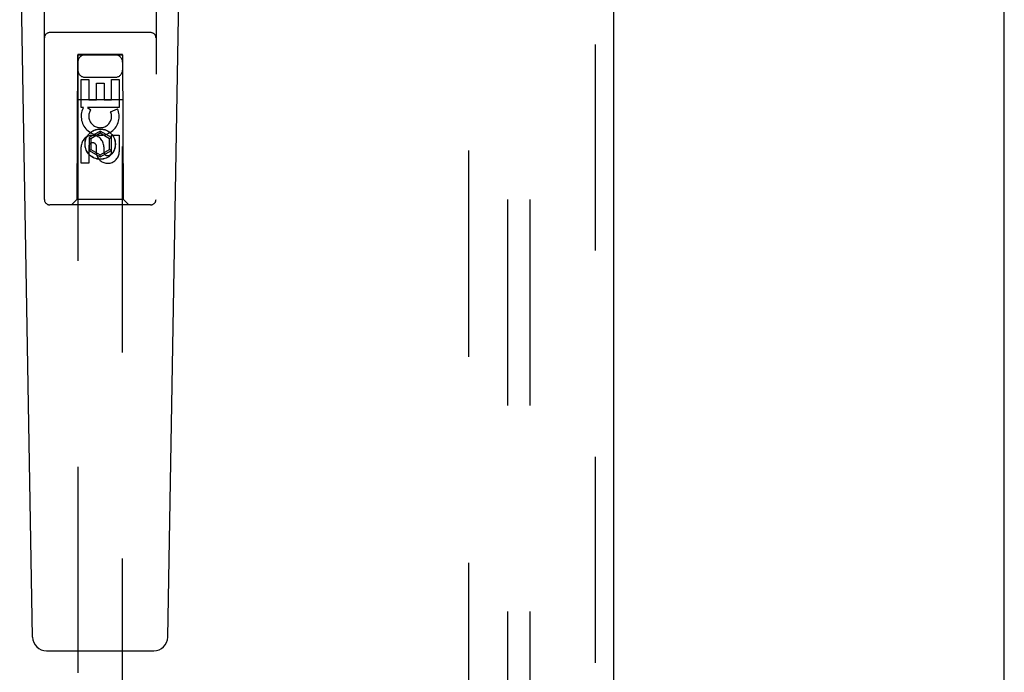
# Model space of a CAD drawing. Header units: inches. Extents: x 0 to 210, y 0 to 136.
# Tile 5 of 23: x 98.56 to 104.07, y 47.2 to 50.86. Entities that reach past the tile are written whole.
import ezdxf

# ---------------------------------------------------------------- set-up
doc = ezdxf.new("R2010")
doc.units = ezdxf.units.IN
doc.header["$LTSCALE"] = 11.54725
doc.header["$MEASUREMENT"] = 0
doc.linetypes.add('HIDDEN', pattern=[0.2, 0.1, -0.1])
doc.layers.get('0').update_dxf_attribs({"linetype": 'CONTINUOUS'})
for name, color, linetype in [('DEFAULT_2', 8, 'HIDDEN'), ('DOOR_ASSEMBLY', 7, 'CONTINUOUS'), ('SUBPANEL', 7, 'CONTINUOUS')]:
    doc.layers.add(name, color=color, linetype=linetype)

msp = doc.modelspace()

# ---------------------------------------------------------------- linework, layer by layer
at = {"color": 3, "linetype": 'Continuous'}
msp.add_line((104.0728, 8.9401), (104.0728, 92.7321), dxfattribs=at)
at = {"layer": 'DEFAULT_2', "color": 8, "linetype": 'HIDDEN'}
msp.add_line((101.0728, 89.3881), (101.0728, 16.2841), dxfattribs=at)
at = {"layer": 'DOOR_ASSEMBLY', "color": 8, "linetype": 'HIDDEN'}
for p, q in [((101.7813, 89.9821), (101.7813, 15.6901)), ((98.6978, 49.8536), (98.6978, 51.7111)), ((99.3228, 51.7111), (99.3228, 49.8536)), ((99.2928, 50.7886), (98.7278, 50.7886)), ((98.8838, 50.6636), (98.8803, 49.8536)), ((98.8838, 50.6636), (99.1368, 50.6636)), ((99.1353, 50.6653), (98.8853, 50.6653)), ((98.8853, 50.6653), (98.8853, 16.6636)), ((99.1353, 50.6622), (98.8853, 50.6622)), ((99.1353, 16.6636), (99.1353, 50.6653)), ((99.1403, 49.8536), (99.1368, 50.6636)), ((98.9037, 50.5257), (98.9461, 50.5257)), ((98.9037, 50.3696), (98.9037, 50.5257)), ((98.9253, 50.5386), (99.0953, 50.5386)), ((98.9461, 50.5257), (98.9461, 50.4122)), ((98.9896, 50.5044), (99.032, 50.5044)), ((98.9896, 50.4122), (98.9896, 50.5044)), ((99.032, 50.5044), (99.032, 50.4122)), ((99.0745, 50.5257), (99.1169, 50.5257)), ((99.0745, 50.4122), (99.0745, 50.5257)), ((99.1169, 50.5257), (99.1169, 50.3696)), ((98.8827, 50.4136), (99.1379, 50.4136)), ((98.9461, 50.4122), (98.9896, 50.4122)), ((99.032, 50.4122), (99.0745, 50.4122)), ((98.916, 50.3696), (98.9037, 50.3696)), ((98.9142, 50.3661), (98.916, 50.3696)), ((99.1169, 50.3696), (98.9393, 50.3696)), ((98.9393, 50.3696), (98.9579, 50.3566)), ((99.0688, 50.3452), (99.1079, 50.3621)), ((99.0103, 50.236), (98.9478, 50.2)), ((99.0728, 50.2), (99.0103, 50.236)), ((99.0103, 50.236), (99.0103, 50.2245)), ((98.9478, 50.2), (98.9578, 50.1942)), ((98.9478, 50.2), (98.9478, 50.1278)), ((99.0103, 50.2245), (98.9578, 50.1942)), ((98.9578, 50.1942), (98.9578, 50.1336)), ((99.0628, 50.1942), (99.0103, 50.2245)), ((99.0728, 50.2), (99.0628, 50.1942)), ((99.0628, 50.1336), (99.0628, 50.1942)), ((99.0728, 50.1278), (99.0728, 50.2)), ((99.0745, 50.2133), (99.1169, 50.2133)), ((99.0745, 50.1209), (99.0745, 50.2133)), ((99.1169, 50.2133), (99.1169, 50.1209)), ((98.9037, 50.057), (98.9037, 50.1494)), ((98.9461, 50.1494), (98.9461, 50.057)), ((98.9478, 50.1278), (98.9578, 50.1336)), ((98.9478, 50.1278), (99.0103, 50.0917)), ((98.9578, 50.1336), (99.0103, 50.1033)), ((98.9897, 50.1071), (98.9897, 50.1534)), ((99.0103, 50.1033), (99.0628, 50.1336)), ((99.0103, 50.0917), (99.0728, 50.1278)), ((99.0306, 50.1494), (99.0306, 50.1209)), ((99.0728, 50.1278), (99.0628, 50.1336)), ((99.0103, 50.0917), (99.0103, 50.1033)), ((98.9461, 50.057), (98.9037, 50.057)), ((98.8803, 49.8536), (98.8503, 49.8236)), ((99.1403, 49.8536), (98.8803, 49.8536)), ((99.1403, 49.8536), (99.1703, 49.8236)), ((99.2928, 49.8236), (98.7278, 49.8236))]:
    msp.add_line(p, q, dxfattribs=at)
at = {"layer": 'DOOR_ASSEMBLY', "color": 3, "linetype": 'Continuous'}
msp.add_line((101.8853, 89.9821), (101.8853, 15.6901), dxfattribs=at)
at = {"layer": 'DOOR_ASSEMBLY', "color": 7, "linetype": 'Continuous'}
for p, q in [((98.6318, 47.4016), (98.5595, 51.5409)), ((99.3888, 47.4016), (99.461, 51.5409)), ((98.7105, 47.3243), (99.3101, 47.3243))]:
    msp.add_line(p, q, dxfattribs=at)
at = {"layer": 'DOOR_ASSEMBLY', "color": 8, "linetype": 'HIDDEN'}
for radius in [0.085, 0.0845]:
    msp.add_circle((99.0103, 50.1636), radius, dxfattribs=at)
for centre, radius, start, end in [((98.7278, 50.7586), 0.03, 90, 180), ((99.2928, 50.7586), 0.03, 0, 90), ((98.9253, 50.6236), 0.04, 90, 180), ((99.0953, 50.6236), 0.04, 0, 90), ((98.9253, 50.5786), 0.04, 180, 270), ((99.0953, 50.5786), 0.04, 270, 360), ((99.0102, 50.3198), 0.1065, 154.2636, 23.4027), ((99.0102, 50.3198), 0.0639, 144.8895, 23.4026), ((98.9672, 50.1494), 0.0635, 0, 180), ((98.9681, 50.1494), 0.0219, 10.307, 180), ((99.0526, 50.1208), 0.0644, 192.2995, 0.0775), ((99.0526, 50.1209), 0.0219, 179.9011, 360), ((98.7278, 49.8536), 0.03, 180, 270), ((99.2928, 49.8536), 0.03, 270, 360)]:
    msp.add_arc(centre, radius, start, end, dxfattribs=at)
at = {"layer": 'DOOR_ASSEMBLY', "color": 7, "linetype": 'Continuous'}
for centre, start, end in [((98.7105, 47.403), 181, 270), ((99.3101, 47.403), 270, 359)]:
    msp.add_arc(centre, 0.0787, start, end, dxfattribs=at)
at = {"layer": 'SUBPANEL', "color": 8, "linetype": 'HIDDEN'}
for p, q in [((101.2915, 86.8048), (101.2915, 18.8673)), ((101.4165, 86.8048), (101.4165, 18.8673))]:
    msp.add_line(p, q, dxfattribs=at)

doc.saveas('drawing.dxf')
